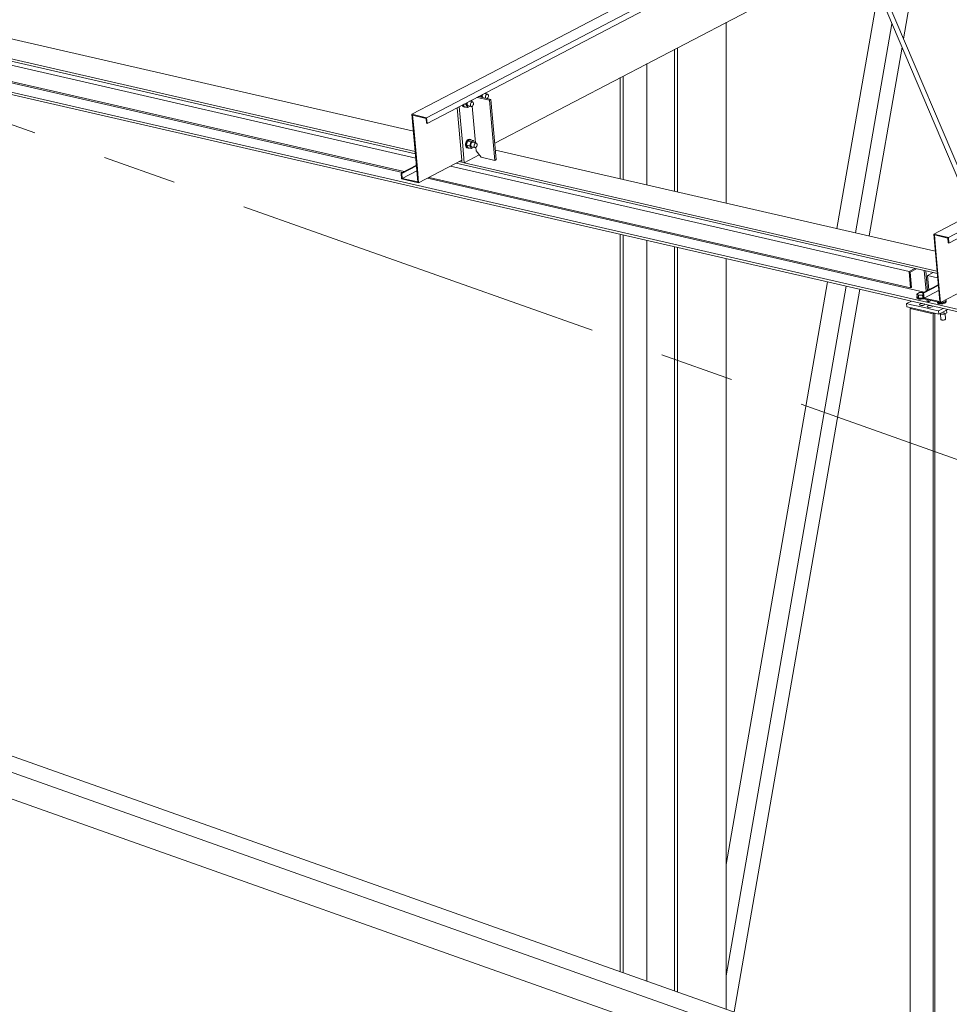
# Model space of a CAD drawing. Header units: millimetres. Extents: x 6879 to 7883, y 14059 to 14709.
# Tile 72 of 85: x 7201 to 7232, y 14284 to 14317. Entities that reach past the tile are written whole.
import ezdxf

# ---------------------------------------------------------------- set-up
doc = ezdxf.new("R2010")
doc.units = ezdxf.units.MM
doc.header["$LTSCALE"] = 10
doc.linetypes.add('MITTE', pattern=[2, 1.25, -0.25, 0.25, -0.25])
doc.layers.add('PS_DIM', color=4, linetype='Continuous', lineweight=13)
doc.layers.add('PS_SOLID', color=7, linetype='Continuous', lineweight=30)

# ---------------------------------------------------------------- blocks, each defined once
blk = doc.blocks.new('uh')
at = {"layer": 'PS_SOLID', "color": 6, "linetype": 'Continuous', "lineweight": 13, "extrusion": (-1.11022e-16, 0.902689, 0.430295)}
for p, q in [((8268.579, 14332.587), (8295.472, 14346.642)), ((8286.234, 14328.535), (8313.128, 14342.59)), ((8286.252, 14328.341), (8313.187, 14342.417)), ((8284.533, 14341.3), (8270.231, 14333.826)), ((8268.596, 14332.392), (8284.511, 14340.71)), ((8270.887, 14331.728), (8284.818, 14339.008)), ((8269.723, 14333.56), (8268.08, 14332.701)), ((8270.231, 14333.826), (8269.723, 14333.56)), ((8270.343, 14333.305), (8270.423, 14333.287)), ((8270.423, 14333.287), (8270.441, 14333.357)), ((8270.428, 14333.28), (8270.423, 14333.287)), ((8270.465, 14333.349), (8270.461, 14333.328)), ((8270.461, 14333.328), (8270.461, 14333.307)), ((8270.461, 14333.307), (8270.464, 14333.288)), ((8270.464, 14333.288), (8270.471, 14333.272)), ((8270.472, 14333.369), (8270.465, 14333.349)), ((8270.471, 14333.272), (8270.473, 14333.27)), ((8270.475, 14333.374), (8270.472, 14333.369)), ((8270.644, 14333.384), (8270.54, 14333.408)), ((8270.569, 14333.303), (8270.573, 14333.324)), ((8270.569, 14333.282), (8270.569, 14333.303)), ((8270.573, 14333.263), (8270.569, 14333.282)), ((8270.589, 14333.397), (8270.572, 14333.425)), ((8270.573, 14333.324), (8270.581, 14333.344)), ((8270.58, 14333.247), (8270.573, 14333.263)), ((8270.582, 14333.245), (8270.58, 14333.247)), ((8270.581, 14333.344), (8270.591, 14333.362)), ((8270.591, 14333.362), (8270.603, 14333.375)), ((8270.603, 14333.375), (8270.617, 14333.384)), ((8270.617, 14333.384), (8270.631, 14333.387)), ((8270.626, 14333.234), (8270.63, 14333.236)), ((8270.63, 14333.236), (8270.643, 14333.247)), ((8270.631, 14333.387), (8270.644, 14333.384)), ((8270.643, 14333.247), (8270.655, 14333.263)), ((8270.655, 14333.376), (8270.644, 14333.384)), ((8270.664, 14333.362), (8270.655, 14333.376)), ((8270.655, 14333.263), (8270.664, 14333.282)), ((8270.67, 14333.345), (8270.664, 14333.362)), ((8270.664, 14333.282), (8270.669, 14333.303)), ((8270.669, 14333.303), (8270.671, 14333.324)), ((8270.671, 14333.324), (8270.67, 14333.345)), ((8269.783, 14333.013), (8269.783, 14333.012)), ((8269.783, 14333.012), (8269.797, 14332.983)), ((8269.797, 14332.983), (8269.816, 14332.962)), ((8269.806, 14333.007), (8269.803, 14333.023)), ((8269.82, 14332.977), (8269.806, 14333.007)), ((8269.816, 14333.03), (8269.86, 14332.958)), ((8269.816, 14332.962), (8269.839, 14332.951)), ((8269.839, 14332.957), (8269.82, 14332.977)), ((8269.835, 14333.04), (8269.915, 14333.021)), ((8269.862, 14332.946), (8269.839, 14332.957)), ((8269.839, 14332.951), (8269.862, 14332.946)), ((8269.86, 14332.958), (8269.969, 14332.933)), ((8269.862, 14332.946), (8269.887, 14332.946)), ((8269.887, 14332.946), (8269.896, 14332.95)), ((8269.915, 14333.021), (8269.933, 14333.091)), ((8269.969, 14332.933), (8269.915, 14333.021)), ((8269.956, 14333.083), (8269.952, 14333.062)), ((8269.952, 14333.062), (8269.952, 14333.041)), ((8269.952, 14333.041), (8269.956, 14333.022)), ((8269.963, 14333.103), (8269.956, 14333.083)), ((8269.956, 14333.022), (8269.963, 14333.006)), ((8269.966, 14333.109), (8269.963, 14333.103)), ((8269.963, 14333.006), (8269.973, 14332.995)), ((8269.969, 14332.933), (8270.048, 14332.975)), ((8269.973, 14332.995), (8269.985, 14332.989)), ((8269.985, 14332.989), (8270.094, 14332.964)), ((8270.135, 14333.118), (8270.031, 14333.142)), ((8270.061, 14333.037), (8270.065, 14333.058)), ((8270.061, 14333.016), (8270.061, 14333.037)), ((8270.064, 14332.997), (8270.061, 14333.016)), ((8270.08, 14333.131), (8270.063, 14333.159)), ((8270.071, 14332.981), (8270.064, 14332.997)), ((8270.065, 14333.058), (8270.072, 14333.078)), ((8270.082, 14332.97), (8270.071, 14332.981)), ((8270.072, 14333.078), (8270.082, 14333.096)), ((8270.082, 14333.096), (8270.095, 14333.11)), ((8270.094, 14332.964), (8270.082, 14332.97)), ((8270.094, 14332.964), (8270.108, 14332.964)), ((8270.095, 14333.11), (8270.108, 14333.118)), ((8270.108, 14333.118), (8270.122, 14333.121)), ((8270.108, 14332.964), (8270.122, 14332.97)), ((8270.122, 14333.121), (8270.135, 14333.118)), ((8270.122, 14332.97), (8270.135, 14332.981)), ((8270.147, 14333.11), (8270.135, 14333.118)), ((8270.135, 14332.981), (8270.146, 14332.997)), ((8270.146, 14332.997), (8270.155, 14333.016)), ((8270.156, 14333.096), (8270.147, 14333.11)), ((8270.155, 14333.016), (8270.161, 14333.037)), ((8270.161, 14333.079), (8270.156, 14333.096)), ((8270.163, 14333.059), (8270.161, 14333.079)), ((8270.161, 14333.037), (8270.163, 14333.059)), ((8268.08, 14332.701), (8268.579, 14332.587)), ((8268.08, 14332.701), (8268.282, 14330.413)), ((8268.143, 14332.242), (8268.105, 14332.668)), ((8268.105, 14332.668), (8268.558, 14332.564)), ((8268.558, 14332.564), (8268.573, 14332.398)), ((8268.596, 14332.392), (8268.579, 14332.587)), ((8268.266, 14330.852), (8268.143, 14332.242)), ((8268.573, 14332.398), (8268.596, 14332.392)), ((8269.963, 14331.833), (8269.94, 14331.808)), ((8269.989, 14331.85), (8269.963, 14331.833)), ((8270.052, 14331.836), (8269.964, 14331.79)), ((8269.986, 14331.828), (8270.012, 14331.844)), ((8270.015, 14331.855), (8269.989, 14331.85)), ((8270.012, 14331.844), (8270.038, 14331.85)), ((8270.039, 14331.85), (8270.015, 14331.855)), ((8270.038, 14331.85), (8270.051, 14331.847)), ((8270.062, 14331.845), (8270.039, 14331.85)), ((8270.051, 14331.847), (8270.062, 14331.845)), ((8270.16, 14331.812), (8270.052, 14331.836)), ((8270.083, 14331.829), (8270.062, 14331.845)), ((8269.907, 14331.737), (8269.899, 14331.697)), ((8269.899, 14331.697), (8269.899, 14331.658)), ((8269.899, 14331.658), (8269.906, 14331.622)), ((8269.906, 14331.622), (8269.919, 14331.593)), ((8269.92, 14331.775), (8269.907, 14331.737)), ((8269.919, 14331.593), (8269.938, 14331.572)), ((8269.94, 14331.808), (8269.92, 14331.775)), ((8269.922, 14331.692), (8269.93, 14331.732)), ((8269.922, 14331.652), (8269.922, 14331.692)), ((8269.929, 14331.617), (8269.922, 14331.652)), ((8269.929, 14331.656), (8269.964, 14331.79)), ((8269.929, 14331.656), (8269.983, 14331.568)), ((8269.929, 14331.656), (8270.038, 14331.631)), ((8269.942, 14331.587), (8269.929, 14331.617)), ((8269.93, 14331.732), (8269.943, 14331.77)), ((8269.938, 14331.572), (8269.962, 14331.561)), ((8269.961, 14331.567), (8269.942, 14331.587)), ((8269.943, 14331.77), (8269.963, 14331.803)), ((8269.985, 14331.556), (8269.961, 14331.567)), ((8269.962, 14331.561), (8269.985, 14331.556)), ((8269.963, 14331.803), (8269.986, 14331.828)), ((8270.072, 14331.766), (8269.964, 14331.79)), ((8269.983, 14331.568), (8270.092, 14331.543)), ((8269.985, 14331.556), (8270.01, 14331.556)), ((8270.01, 14331.556), (8270.019, 14331.56)), ((8270.038, 14331.631), (8270.072, 14331.766)), ((8270.092, 14331.543), (8270.038, 14331.631)), ((8270.072, 14331.766), (8270.119, 14331.79)), ((8270.079, 14331.693), (8270.075, 14331.672)), ((8270.075, 14331.672), (8270.075, 14331.651)), ((8270.075, 14331.651), (8270.079, 14331.632)), ((8270.086, 14331.713), (8270.079, 14331.693)), ((8270.079, 14331.632), (8270.086, 14331.616)), ((8270.097, 14331.731), (8270.086, 14331.713)), ((8270.086, 14331.616), (8270.096, 14331.605)), ((8270.092, 14331.543), (8270.171, 14331.585)), ((8270.096, 14331.605), (8270.108, 14331.599)), ((8270.109, 14331.745), (8270.097, 14331.731)), ((8270.108, 14331.599), (8270.217, 14331.574)), ((8270.123, 14331.753), (8270.109, 14331.745)), ((8270.119, 14331.79), (8270.16, 14331.812)), ((8270.137, 14331.756), (8270.123, 14331.753)), ((8270.15, 14331.753), (8270.137, 14331.756)), ((8270.258, 14331.728), (8270.15, 14331.753)), ((8270.203, 14331.741), (8270.16, 14331.812)), ((8270.184, 14331.647), (8270.188, 14331.668)), ((8270.184, 14331.626), (8270.184, 14331.647)), ((8270.187, 14331.607), (8270.184, 14331.626)), ((8270.194, 14331.591), (8270.187, 14331.607)), ((8270.188, 14331.668), (8270.195, 14331.689)), ((8270.204, 14331.58), (8270.194, 14331.591)), ((8270.195, 14331.689), (8270.205, 14331.706)), ((8270.217, 14331.574), (8270.204, 14331.58)), ((8270.205, 14331.706), (8270.218, 14331.72)), ((8270.217, 14331.574), (8270.23, 14331.575)), ((8270.218, 14331.72), (8270.231, 14331.728)), ((8270.23, 14331.575), (8270.244, 14331.58)), ((8270.231, 14331.728), (8270.245, 14331.731)), ((8270.244, 14331.58), (8270.258, 14331.592)), ((8270.245, 14331.731), (8270.258, 14331.728)), ((8270.27, 14331.72), (8270.258, 14331.728)), ((8270.258, 14331.592), (8270.269, 14331.607)), ((8270.269, 14331.607), (8270.278, 14331.626)), ((8270.278, 14331.706), (8270.27, 14331.72)), ((8270.284, 14331.689), (8270.278, 14331.706)), ((8270.278, 14331.626), (8270.284, 14331.647)), ((8270.286, 14331.669), (8270.284, 14331.689)), ((8270.284, 14331.647), (8270.286, 14331.669)), ((8268.232, 14330.977), (8267.715, 14330.706)), ((8267.738, 14330.701), (8268.234, 14330.96)), ((8268.308, 14330.38), (8268.266, 14330.852)), ((8268.308, 14330.38), (8269.77, 14331.144)), ((8267.715, 14330.706), (8267.732, 14330.512)), ((8267.715, 14330.706), (8267.738, 14330.701)), ((8267.732, 14330.512), (8268.308, 14330.38)), ((8267.738, 14330.701), (8267.753, 14330.534)), ((8268.249, 14330.793), (8267.753, 14330.534)), ((8268.282, 14330.413), (8267.753, 14330.534)), ((8287.378, 14329.508), (8285.735, 14328.65)), ((8286.234, 14328.535), (8285.735, 14328.65)), ((8285.735, 14328.65), (8285.938, 14326.361)), ((8285.799, 14328.19), (8285.761, 14328.617)), ((8285.761, 14328.617), (8286.214, 14328.513)), ((8286.214, 14328.513), (8286.229, 14328.346)), ((8286.252, 14328.341), (8286.234, 14328.535)), ((8285.922, 14326.8), (8285.799, 14328.19)), ((8286.229, 14328.346), (8286.252, 14328.341)), ((8285.888, 14326.925), (8285.37, 14326.655)), ((8285.393, 14326.649), (8285.889, 14326.908)), ((8285.963, 14326.328), (8287.425, 14327.092)), ((8285.37, 14326.655), (8285.388, 14326.46)), ((8285.393, 14326.649), (8285.37, 14326.655)), ((8285.408, 14326.482), (8285.393, 14326.649)), ((8285.904, 14326.742), (8285.408, 14326.482)), ((8285.963, 14326.328), (8285.922, 14326.8)), ((8285.388, 14326.46), (8285.963, 14326.328)), ((8285.938, 14326.361), (8285.408, 14326.482))]:
    blk.add_line(p, q, dxfattribs=at)
at = {"layer": 'PS_SOLID', "color": 181, "linetype": 'Continuous', "lineweight": 13, "extrusion": (-1.11022e-16, 0.902689, 0.430295)}
for p, q in [((8284.714, 14335.258), (8285.415, 14339.283)), ((8283.859, 14336.863), (8282.462, 14328.837)), ((8284.324, 14335.768), (8283.092, 14328.692)), ((8283.553, 14328.586), (8284.664, 14334.968)), ((8282.147, 14327.032), (8278.715, 14307.316)), ((8282.778, 14326.887), (8278.715, 14303.549)), ((8278.981, 14302.326), (8283.238, 14326.782))]:
    blk.add_line(p, q, dxfattribs=at)
at = {"layer": 'PS_SOLID', "color": 5, "linetype": 'Continuous', "lineweight": 13, "extrusion": (-1.11022e-16, 0.902689, 0.430295)}
for p, q in [((8231.998, 14338.541), (8324.005, 14317.426)), ((8268.131, 14332.126), (8253.253, 14335.54)), ((8247.249, 14335.118), (8285.158, 14326.418)), ((8268.211, 14331.217), (8251.736, 14334.998)), ((8251.927, 14335.098), (8268.198, 14331.364)), ((8268.191, 14331.442), (8252.197, 14335.113)), ((8250.954, 14334.589), (8267.763, 14330.732)), ((8251.012, 14334.62), (8267.821, 14330.762)), ((8270.104, 14333.18), (8270.109, 14333.124)), ((8270.706, 14333.178), (8270.284, 14333.275)), ((8270.756, 14333.205), (8270.335, 14333.301)), ((8270.575, 14333.42), (8270.574, 14333.426)), ((8270.706, 14333.178), (8270.756, 14333.205)), ((8270.886, 14331.139), (8270.706, 14333.178)), ((8270.937, 14331.166), (8270.756, 14333.205)), ((8269.612, 14332.923), (8269.77, 14331.144)), ((8269.801, 14331.636), (8269.684, 14332.961)), ((8270.122, 14332.971), (8270.232, 14331.735)), ((8269.852, 14331.061), (8269.801, 14331.636)), ((8270.245, 14331.581), (8270.255, 14331.466)), ((8269.852, 14331.061), (8270.362, 14331.328)), ((8270.255, 14331.466), (8270.425, 14331.245)), ((8270.425, 14331.245), (8270.886, 14331.139)), ((8270.886, 14331.139), (8270.937, 14331.166)), ((8285.786, 14328.074), (8270.908, 14331.488)), ((8284.907, 14327.386), (8269.392, 14330.946)), ((8269.583, 14331.046), (8285.72, 14327.343)), ((8269.775, 14331.079), (8269.685, 14331.1)), ((8269.77, 14331.144), (8269.775, 14331.079)), ((8269.775, 14331.079), (8269.852, 14331.061)), ((8285.847, 14327.391), (8269.852, 14331.061)), ((8268.61, 14330.538), (8285.419, 14326.68)), ((8268.668, 14330.568), (8284.956, 14326.83)), ((8284.907, 14327.386), (8285.097, 14327.485)), ((8284.956, 14326.83), (8284.907, 14327.386)), ((8284.935, 14327.362), (8285.149, 14327.474)), ((8284.981, 14326.843), (8284.935, 14327.362)), ((8285.419, 14327.411), (8285.481, 14326.712)), ((8285.465, 14327.401), (8285.524, 14326.735)), ((8285.72, 14327.343), (8285.529, 14327.243)), ((8285.529, 14327.243), (8285.867, 14327.165)), ((8285.529, 14327.243), (8285.572, 14326.76)), ((8285.72, 14327.343), (8285.854, 14327.312)), ((8284.956, 14326.83), (8284.981, 14326.843)), ((8285.174, 14326.537), (8285.165, 14326.522)), ((8285.165, 14326.522), (8285.168, 14326.494)), ((8285.165, 14326.522), (8285.168, 14326.507)), ((8285.168, 14326.507), (8285.181, 14326.494)), ((8285.258, 14326.666), (8285.17, 14326.62)), ((8285.17, 14326.62), (8285.178, 14326.527)), ((8285.17, 14326.62), (8285.218, 14326.576)), ((8285.177, 14326.54), (8285.174, 14326.537)), ((8285.178, 14326.527), (8285.226, 14326.483)), ((8285.218, 14326.576), (8285.354, 14326.578)), ((8285.218, 14326.576), (8285.226, 14326.483)), ((8285.394, 14326.668), (8285.258, 14326.666)), ((8285.354, 14326.578), (8285.376, 14326.589)), ((8285.354, 14326.578), (8285.363, 14326.485)), ((8285.395, 14326.667), (8285.394, 14326.668)), ((8285.158, 14326.418), (8285.849, 14326.26)), ((8285.168, 14326.494), (8285.17, 14326.479)), ((8285.17, 14326.479), (8285.184, 14326.466)), ((8285.181, 14326.494), (8285.204, 14326.483)), ((8285.184, 14326.466), (8285.207, 14326.456)), ((8285.204, 14326.483), (8285.236, 14326.476)), ((8285.207, 14326.456), (8285.223, 14326.452)), ((8285.223, 14326.452), (8285.238, 14326.448)), ((8285.226, 14326.483), (8285.363, 14326.485)), ((8285.236, 14326.476), (8285.273, 14326.473)), ((8285.238, 14326.448), (8285.275, 14326.445)), ((8285.273, 14326.473), (8285.313, 14326.474)), ((8285.275, 14326.445), (8285.316, 14326.446)), ((8285.313, 14326.474), (8285.354, 14326.479)), ((8285.316, 14326.446), (8285.356, 14326.451)), ((8285.354, 14326.479), (8285.385, 14326.486)), ((8285.356, 14326.451), (8285.391, 14326.459)), ((8285.363, 14326.485), (8285.384, 14326.496)), ((8285.506, 14326.433), (8285.512, 14326.361)), ((8285.512, 14326.361), (8285.558, 14326.35)), ((8285.552, 14326.422), (8285.558, 14326.35)), ((8285.558, 14326.35), (8285.652, 14326.399)), ((8285.849, 14326.26), (8323.604, 14317.595)), ((8285.857, 14326.352), (8285.859, 14326.336)), ((8285.858, 14326.352), (8285.859, 14326.349)), ((8285.859, 14326.349), (8285.872, 14326.335)), ((8285.859, 14326.336), (8285.861, 14326.321)), ((8285.861, 14326.321), (8285.875, 14326.308)), ((8285.872, 14326.335), (8285.895, 14326.325)), ((8285.875, 14326.308), (8285.898, 14326.297)), ((8285.895, 14326.325), (8285.927, 14326.318)), ((8285.897, 14326.343), (8285.917, 14326.325)), ((8285.898, 14326.297), (8285.913, 14326.293)), ((8285.913, 14326.293), (8285.929, 14326.29)), ((8285.916, 14326.339), (8285.917, 14326.325)), ((8285.917, 14326.325), (8286.053, 14326.327)), ((8285.927, 14326.318), (8285.964, 14326.314)), ((8285.929, 14326.29), (8285.966, 14326.287)), ((8285.964, 14326.314), (8286.004, 14326.315)), ((8285.966, 14326.287), (8286.007, 14326.288)), ((8286.004, 14326.315), (8286.044, 14326.32)), ((8286.007, 14326.288), (8286.047, 14326.293)), ((8286.044, 14326.32), (8286.082, 14326.329)), ((8286.047, 14326.293), (8286.084, 14326.301)), ((8286.049, 14326.373), (8286.053, 14326.327)), ((8286.053, 14326.327), (8286.142, 14326.373)), ((8286.082, 14326.329), (8286.114, 14326.341)), ((8286.084, 14326.301), (8286.116, 14326.313)), ((8286.114, 14326.341), (8286.138, 14326.355)), ((8286.116, 14326.313), (8286.14, 14326.327)), ((8286.142, 14326.373), (8286.137, 14326.419)), ((8286.138, 14326.355), (8286.151, 14326.37)), ((8286.147, 14326.4), (8286.139, 14326.405)), ((8286.14, 14326.327), (8286.154, 14326.342)), ((8286.155, 14326.385), (8286.147, 14326.4)), ((8286.151, 14326.37), (8286.155, 14326.385)), ((8286.154, 14326.342), (8286.157, 14326.358)), ((8286.157, 14326.358), (8286.155, 14326.385)), ((8285.937, 14325.953), (8285.951, 14325.939)), ((8285.95, 14325.96), (8285.951, 14325.939)), ((8285.951, 14325.939), (8286.088, 14325.941)), ((8285.963, 14325.939), (8285.979, 14325.761)), ((8286.088, 14325.941), (8286.08, 14326.028)), ((8286.088, 14325.941), (8286.176, 14325.987)), ((8286.138, 14325.772), (8286.122, 14325.959)), ((8286.176, 14325.987), (8286.168, 14326.074)), ((8285.979, 14325.761), (8285.983, 14325.753)), ((8285.983, 14325.753), (8285.993, 14325.747)), ((8285.993, 14325.747), (8286.008, 14325.742)), ((8286.008, 14325.742), (8286.026, 14325.739)), ((8286.026, 14325.739), (8286.047, 14325.738)), ((8286.047, 14325.738), (8286.069, 14325.74)), ((8286.069, 14325.74), (8286.09, 14325.744)), ((8286.09, 14325.744), (8286.108, 14325.749)), ((8286.108, 14325.749), (8286.123, 14325.756)), ((8286.123, 14325.756), (8286.134, 14325.764)), ((8286.134, 14325.764), (8286.138, 14325.772))]:
    blk.add_line(p, q, dxfattribs=at)
at = {"layer": 'PS_SOLID', "color": 241, "linetype": 'Continuous', "lineweight": 13, "extrusion": (-1.11022e-16, 0.902689, 0.430295)}
for p, q in [((8283.288, 14338.208), (8287.055, 14329.339)), ((8287.197, 14329.413), (8283.43, 14338.282))]:
    blk.add_line(p, q, dxfattribs=at)
at = {"layer": 'PS_SOLID', "color": 2, "linetype": 'Continuous', "lineweight": 13, "extrusion": (-1.11022e-16, 0.902689, 0.430295)}
for p, q in [((8278.715, 14329.697), (8278.715, 14335.818)), ((8276.965, 14334.904), (8276.965, 14330.098)), ((8277.062, 14330.076), (8277.062, 14334.955)), ((8276.031, 14330.312), (8276.031, 14334.416)), ((8275.132, 14333.946), (8275.132, 14330.519)), ((8275.228, 14330.497), (8275.228, 14333.996)), ((8275.132, 14328.642), (8275.132, 14303.689)), ((8275.228, 14303.655), (8275.228, 14328.62)), ((8276.031, 14303.371), (8276.031, 14328.436)), ((8276.965, 14328.221), (8276.965, 14303.04)), ((8277.062, 14303.006), (8277.062, 14328.199)), ((8278.715, 14302.42), (8278.715, 14327.82))]:
    blk.add_line(p, q, dxfattribs=at)
at = {"layer": 'PS_SOLID', "color": 4, "linetype": 'Continuous', "lineweight": 13, "extrusion": (-1.11022e-16, 0.902689, 0.430295)}
for p, q in [((8284.986, 14326.381), (8284.821, 14326.295)), ((8284.99, 14326.256), (8284.821, 14326.295)), ((8284.821, 14326.295), (8284.831, 14326.183)), ((8284.831, 14326.183), (8284.983, 14326.149)), ((8285.205, 14326.207), (8284.99, 14326.256)), ((8285.466, 14326.147), (8285.205, 14326.207)), ((8285.254, 14326.26), (8285.285, 14326.282)), ((8285.265, 14326.238), (8285.254, 14326.26)), ((8285.313, 14326.228), (8285.265, 14326.238)), ((8285.285, 14326.282), (8285.342, 14326.294)), ((8285.374, 14326.232), (8285.313, 14326.228)), ((8285.342, 14326.294), (8285.369, 14326.293)), ((8285.369, 14326.293), (8285.37, 14326.293)), ((8285.421, 14326.251), (8285.374, 14326.232)), ((8285.416, 14326.282), (8285.431, 14326.274)), ((8285.431, 14326.274), (8285.421, 14326.251)), ((8285.515, 14326.2), (8285.546, 14326.222)), ((8285.526, 14326.179), (8285.515, 14326.2)), ((8285.574, 14326.168), (8285.526, 14326.179)), ((8285.546, 14326.222), (8285.603, 14326.234)), ((8285.635, 14326.173), (8285.574, 14326.168)), ((8285.603, 14326.234), (8285.63, 14326.233)), ((8285.63, 14326.233), (8285.631, 14326.233)), ((8285.682, 14326.191), (8285.635, 14326.173)), ((8285.677, 14326.222), (8285.692, 14326.214)), ((8285.692, 14326.214), (8285.682, 14326.191)), ((8284.983, 14326.149), (8284.944, 14326.129)), ((8285.716, 14325.952), (8284.944, 14326.129)), ((8284.944, 14326.129), (8284.944, 14263.277)), ((8284.983, 14326.149), (8285.906, 14325.937)), ((8285.681, 14326.097), (8285.466, 14326.147)), ((8285.896, 14326.048), (8285.681, 14326.097)), ((8285.755, 14325.972), (8285.716, 14325.952)), ((8285.716, 14263.004), (8285.716, 14325.952)), ((8285.77, 14298.435), (8285.77, 14325.968)), ((8286.061, 14326.134), (8285.896, 14326.048)), ((8285.906, 14325.937), (8285.896, 14326.048)), ((8285.906, 14325.937), (8286.215, 14326.099))]:
    blk.add_line(p, q, dxfattribs=at)
at = {"layer": 'PS_SOLID', "color": 94, "linetype": 'Continuous', "lineweight": 13, "extrusion": (-1.11022e-16, 0.902689, 0.430295)}
for p, q in [((8282.541, 14301.064), (8250.586, 14312.386)), ((8247.426, 14312.045), (8284.636, 14298.862)), ((8250.021, 14312.028), (8282.059, 14300.678))]:
    blk.add_line(p, q, dxfattribs=at)
blk = doc.blocks.new('iuhfg')
at = {"color": 5, "linetype": 'MITTE'}
blk.add_line((9311.883, 14312.038, -320.194), (9158.642, 14366.33, -434.089), dxfattribs=at)

msp = doc.modelspace()

# ---------------------------------------------------------------- block references
at = {"layer": 'PS_DIM'}
for name, p in [('uh', (-1054.126, -19.005)), ('iuhfg', (-2054.126, -19.005))]:
    msp.add_blockref(name, p, dxfattribs=at)

doc.saveas('drawing.dxf')
